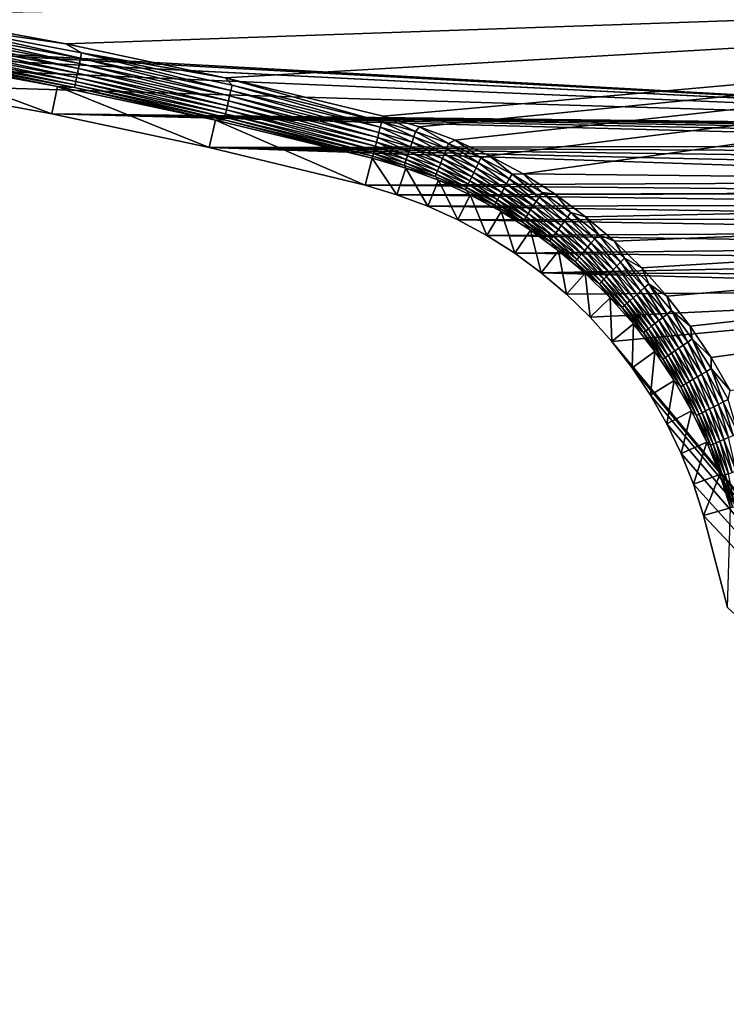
# Model space of a CAD drawing. Extents: x -320 to 320, y -695 to 695.
# Tile 140 of 169: x 106 to 175, y 311 to 407. Entities that reach past the tile are written whole.
import ezdxf

# ---------------------------------------------------------------- set-up
doc = ezdxf.new("R2010")
doc.units = 0
doc.header["$LTSCALE"] = 50.062222
for name, color, linetype in [('1', 7, 'CONTINUOUS'), ('2', 7, 'CONTINUOUS'), ('43', 7, 'CONTINUOUS'), ('49', 7, 'CONTINUOUS'), ('50', 7, 'CONTINUOUS'), ('75', 7, 'CONTINUOUS'), ('82', 7, 'CONTINUOUS')]:
    doc.layers.add(name, color=color, linetype=linetype)

msp = doc.modelspace()

# ---------------------------------------------------------------- linework, layer by layer
at = {"layer": '1', "color": 7, "linetype": 'CONTINUOUS'}
for points in [[(31.446, 408.157), (297.887, 412.179), (237.463, 396.743), (31.446, 408.157)], [(47.139, 407.054), (31.446, 408.157), (237.463, 396.743), (47.139, 407.054)], [(62.794, 405.511), (47.139, 407.054), (237.463, 396.743), (62.794, 405.511)], [(78.399, 403.53), (62.794, 405.511), (236.005, 396.81), (78.399, 403.53)], [(236.005, 396.81), (62.794, 405.511), (237.463, 396.743), (236.005, 396.81)], [(93.943, 401.111), (78.399, 403.53), (236.005, 396.81), (93.943, 401.111)], [(109.413, 398.257), (93.943, 401.111), (236.005, 396.81), (109.413, 398.257)], [(124.797, 394.97), (109.413, 398.257), (226.96, 395.153), (124.797, 394.97)], [(226.96, 395.153), (109.413, 398.257), (228.296, 395.743), (226.96, 395.153)], [(228.296, 395.743), (109.413, 398.257), (229.68, 396.207), (228.296, 395.743)], [(229.68, 396.207), (109.413, 398.257), (231.101, 396.541), (229.68, 396.207)], [(231.101, 396.541), (109.413, 398.257), (232.547, 396.743), (231.101, 396.541)], [(232.547, 396.743), (109.413, 398.257), (234.005, 396.81), (232.547, 396.743)], [(234.005, 396.81), (109.413, 398.257), (236.005, 396.81), (234.005, 396.81)], [(225.685, 394.443), (124.797, 394.97), (226.96, 395.153), (225.685, 394.443)], [(140.082, 391.252), (124.797, 394.97), (222.325, 391.653), (140.082, 391.252)], [(222.325, 391.653), (124.797, 394.97), (223.357, 392.685), (222.325, 391.653)], [(223.357, 392.685), (124.797, 394.97), (224.48, 393.618), (223.357, 392.685)], [(224.48, 393.618), (124.797, 394.97), (225.685, 394.443), (224.48, 393.618)], [(221.392, 390.53), (140.082, 391.252), (222.325, 391.653), (221.392, 390.53)], [(143.179, 390.337), (140.082, 391.252), (221.392, 390.53), (143.179, 390.337)], [(220.567, 389.325), (143.179, 390.337), (221.392, 390.53), (220.567, 389.325)], [(146.205, 389.209), (143.179, 390.337), (220.567, 389.325), (146.205, 389.209)], [(219.857, 388.05), (146.205, 389.209), (220.567, 389.325), (219.857, 388.05)], [(149.145, 387.874), (146.205, 389.209), (219.857, 388.05), (149.145, 387.874)], [(219.267, 386.714), (149.145, 387.874), (219.857, 388.05), (219.267, 386.714)], [(151.986, 386.338), (149.145, 387.874), (219.267, 386.714), (151.986, 386.338)], [(218.803, 385.33), (151.986, 386.338), (219.267, 386.714), (218.803, 385.33)], [(154.713, 384.608), (151.986, 386.338), (218.803, 385.33), (154.713, 384.608)], [(218.469, 383.909), (154.713, 384.608), (218.803, 385.33), (218.469, 383.909)], [(157.314, 382.694), (154.713, 384.608), (218.469, 383.909), (157.314, 382.694)], [(218.267, 382.463), (157.314, 382.694), (218.469, 383.909), (218.267, 382.463)], [(159.775, 380.603), (157.314, 382.694), (218.2, 381.005), (159.775, 380.603)], [(218.2, 381.005), (157.314, 382.694), (218.267, 382.463), (218.2, 381.005)], [(162.085, 378.347), (159.775, 380.603), (218.2, 381.005), (162.085, 378.347)], [(164.233, 375.936), (162.085, 378.347), (218.2, 381.005), (164.233, 375.936)], [(218.2, 311.005), (164.233, 375.936), (218.2, 381.005), (218.2, 311.005)], [(166.209, 373.381), (164.233, 375.936), (218.2, 311.005), (166.209, 373.381)], [(168.002, 370.696), (166.209, 373.381), (218.2, 311.005), (168.002, 370.696)], [(169.605, 367.892), (168.002, 370.696), (218.2, 311.005), (169.605, 367.892)], [(171.01, 364.984), (169.605, 367.892), (218.2, 311.005), (171.01, 364.984)], [(172.209, 361.986), (171.01, 364.984), (218.2, 311.005), (172.209, 361.986)], [(173.197, 358.912), (172.209, 361.986), (218.2, 311.005), (173.197, 358.912)], [(175.53, 349.899), (173.197, 358.912), (218.2, 311.005), (175.53, 349.899)]]:
    msp.add_3dface(points, dxfattribs=at)
at = {"layer": '2', "color": 7, "linetype": 'CONTINUOUS'}
for points in [[(110.779, 405.12, 11), (290.931, 411.417, 11), (95.116, 408.009, 11), (110.779, 405.12, 11)], [(126.355, 401.791, 11), (290.931, 411.417, 11), (110.779, 405.12, 11), (126.355, 401.791, 11)], [(141.831, 398.028, 11), (290.931, 411.417, 11), (126.355, 401.791, 11), (141.831, 398.028, 11)], [(290.931, 411.417, 11), (141.831, 398.028, 11), (145.394, 396.975, 11), (290.931, 411.417, 11)], [(148.875, 395.677, 11), (290.931, 411.417, 11), (145.394, 396.975, 11), (148.875, 395.677, 11)], [(152.258, 394.141, 11), (290.931, 411.417, 11), (148.875, 395.677, 11), (152.258, 394.141, 11)], [(155.526, 392.374, 11), (290.931, 411.417, 11), (152.258, 394.141, 11), (155.526, 392.374, 11)], [(293.122, 390.922, 11), (290.931, 411.417, 11), (155.526, 392.374, 11), (293.122, 390.922, 11)], [(158.664, 390.384, 11), (293.122, 390.922, 11), (155.526, 392.374, 11), (158.664, 390.384, 11)], [(161.655, 388.181, 11), (293.122, 390.922, 11), (158.664, 390.384, 11), (161.655, 388.181, 11)], [(164.487, 385.776, 11), (293.122, 390.922, 11), (161.655, 388.181, 11), (164.487, 385.776, 11)], [(167.145, 383.18, 11), (293.122, 390.922, 11), (164.487, 385.776, 11), (167.145, 383.18, 11)], [(169.616, 380.406, 11), (293.122, 390.922, 11), (167.145, 383.18, 11), (169.616, 380.406, 11)], [(171.889, 377.467, 11), (293.122, 390.922, 11), (169.616, 380.406, 11), (171.889, 377.467, 11)], [(173.953, 374.378, 11), (293.122, 390.922, 11), (171.889, 377.467, 11), (173.953, 374.378, 11)], [(175.797, 371.152, 11), (293.122, 390.922, 11), (173.953, 374.378, 11), (175.797, 371.152, 11)]]:
    msp.add_3dface(points, dxfattribs=at)
at = {"layer": '43', "color": 7, "linetype": 'CONTINUOUS'}
for points in [[(93.943, 401.111), (109.413, 398.257), (94.403, 403.815, 7.965), (93.943, 401.111)], [(94.403, 403.815, 7.965), (109.413, 398.257), (109.949, 400.947, 7.965), (94.403, 403.815, 7.965)], [(109.413, 398.257), (124.797, 394.97), (109.949, 400.947, 7.965), (109.413, 398.257)], [(109.949, 400.947, 7.965), (124.797, 394.97), (125.408, 397.643, 7.965), (109.949, 400.947, 7.965)], [(124.797, 394.97), (140.082, 391.252), (125.408, 397.643, 7.965), (124.797, 394.97)], [(125.408, 397.643, 7.965), (140.082, 391.252), (140.768, 393.908, 7.965), (125.408, 397.643, 7.965)]]:
    msp.add_3dface(points, dxfattribs=at)
at = {"layer": '49', "color": 7, "linetype": 'CONTINUOUS'}
msp.add_3dface([(173.197, 358.912), (175.53, 349.899), (175.836, 359.66, 7.965), (173.197, 358.912)], dxfattribs=at)
at = {"layer": '50', "color": 7, "linetype": 'CONTINUOUS'}
for points in [[(140.082, 391.252), (143.179, 390.337), (140.768, 393.908, 7.965), (140.082, 391.252)], [(140.768, 393.908, 7.965), (143.179, 390.337), (144.047, 392.939, 7.965), (140.768, 393.908, 7.965)], [(143.179, 390.337), (146.205, 389.209), (144.047, 392.939, 7.965), (143.179, 390.337)], [(144.047, 392.939, 7.965), (146.205, 389.209), (147.252, 391.744, 7.965), (144.047, 392.939, 7.965)], [(146.205, 389.209), (149.145, 387.874), (147.252, 391.744, 7.965), (146.205, 389.209)], [(147.252, 391.744, 7.965), (149.145, 387.874), (150.365, 390.33, 7.965), (147.252, 391.744, 7.965)], [(149.145, 387.874), (151.986, 386.338), (150.365, 390.33, 7.965), (149.145, 387.874)], [(150.365, 390.33, 7.965), (151.986, 386.338), (153.373, 388.703, 7.965), (150.365, 390.33, 7.965)], [(151.986, 386.338), (154.713, 384.608), (153.373, 388.703, 7.965), (151.986, 386.338)], [(153.373, 388.703, 7.965), (154.713, 384.608), (156.261, 386.872, 7.965), (153.373, 388.703, 7.965)], [(154.713, 384.608), (157.314, 382.694), (156.261, 386.872, 7.965), (154.713, 384.608)], [(156.261, 386.872, 7.965), (157.314, 382.694), (159.015, 384.844, 7.965), (156.261, 386.872, 7.965)], [(157.314, 382.694), (159.775, 380.603), (159.015, 384.844, 7.965), (157.314, 382.694)], [(159.015, 384.844, 7.965), (159.775, 380.603), (161.622, 382.631, 7.965), (159.015, 384.844, 7.965)], [(159.775, 380.603), (162.085, 378.347), (161.622, 382.631, 7.965), (159.775, 380.603)], [(161.622, 382.631, 7.965), (162.085, 378.347), (164.068, 380.241, 7.965), (161.622, 382.631, 7.965)], [(162.085, 378.347), (164.233, 375.936), (164.068, 380.241, 7.965), (162.085, 378.347)], [(164.068, 380.241, 7.965), (164.233, 375.936), (166.343, 377.688, 7.965), (164.068, 380.241, 7.965)], [(164.233, 375.936), (166.209, 373.381), (166.343, 377.688, 7.965), (164.233, 375.936)], [(166.343, 377.688, 7.965), (166.209, 373.381), (168.435, 374.983, 7.965), (166.343, 377.688, 7.965)], [(166.209, 373.381), (168.002, 370.696), (168.435, 374.983, 7.965), (166.209, 373.381)], [(168.435, 374.983, 7.965), (168.002, 370.696), (170.335, 372.139, 7.965), (168.435, 374.983, 7.965)], [(168.002, 370.696), (169.605, 367.892), (170.335, 372.139, 7.965), (168.002, 370.696)], [(170.335, 372.139, 7.965), (169.605, 367.892), (172.032, 369.17, 7.965), (170.335, 372.139, 7.965)], [(169.605, 367.892), (171.01, 364.984), (172.032, 369.17, 7.965), (169.605, 367.892)], [(172.032, 369.17, 7.965), (171.01, 364.984), (173.519, 366.091, 7.965), (172.032, 369.17, 7.965)], [(171.01, 364.984), (172.209, 361.986), (173.519, 366.091, 7.965), (171.01, 364.984)], [(173.519, 366.091, 7.965), (172.209, 361.986), (174.789, 362.916, 7.965), (173.519, 366.091, 7.965)], [(172.209, 361.986), (173.197, 358.912), (174.789, 362.916, 7.965), (172.209, 361.986)], [(173.197, 358.912), (175.836, 359.66, 7.965), (174.789, 362.916, 7.965), (173.197, 358.912)]]:
    msp.add_3dface(points, dxfattribs=at)
at = {"layer": '75', "color": 7, "linetype": 'CONTINUOUS'}
for points in [[(110.779, 405.12, 11), (95.116, 408.009, 11), (97.499, 407.034, 10.965), (110.779, 405.12, 11)], [(112.099, 403.187, 10.692), (97.405, 406.494, 10.862), (97.313, 405.971, 10.692), (112.099, 403.187, 10.692)], [(112.204, 403.707, 10.862), (97.499, 407.034, 10.965), (97.405, 406.494, 10.862), (112.204, 403.707, 10.862)], [(112.204, 403.707, 10.862), (97.405, 406.494, 10.862), (112.099, 403.187, 10.692), (112.204, 403.707, 10.862)], [(112.313, 404.245, 10.965), (110.779, 405.12, 11), (97.499, 407.034, 10.965), (112.313, 404.245, 10.965)], [(112.313, 404.245, 10.965), (97.499, 407.034, 10.965), (112.204, 403.707, 10.862), (112.313, 404.245, 10.965)], [(111.905, 402.227, 10.162), (97.226, 405.472, 10.458), (97.145, 405.006, 10.162), (111.905, 402.227, 10.162)], [(111.999, 402.691, 10.458), (97.313, 405.971, 10.692), (97.226, 405.472, 10.458), (111.999, 402.691, 10.458)], [(111.999, 402.691, 10.458), (97.226, 405.472, 10.458), (111.905, 402.227, 10.162), (111.999, 402.691, 10.458)], [(112.099, 403.187, 10.692), (97.313, 405.971, 10.692), (111.999, 402.691, 10.458), (112.099, 403.187, 10.692)], [(111.743, 401.424, 9.408), (97.07, 404.58, 9.811), (97.004, 404.199, 9.408), (111.743, 401.424, 9.408)], [(111.819, 401.802, 9.811), (97.145, 405.006, 10.162), (97.07, 404.58, 9.811), (111.819, 401.802, 9.811)], [(111.819, 401.802, 9.811), (97.07, 404.58, 9.811), (111.743, 401.424, 9.408), (111.819, 401.802, 9.811)], [(111.905, 402.227, 10.162), (97.145, 405.006, 10.162), (111.819, 401.802, 9.811), (111.905, 402.227, 10.162)], [(126.355, 401.791, 11), (110.779, 405.12, 11), (112.313, 404.245, 10.965), (126.355, 401.791, 11)], [(126.925, 400.528, 10.862), (112.313, 404.245, 10.965), (112.204, 403.707, 10.862), (126.925, 400.528, 10.862)], [(127.047, 401.062, 10.965), (126.355, 401.791, 11), (112.313, 404.245, 10.965), (127.047, 401.062, 10.965)], [(127.047, 401.062, 10.965), (112.313, 404.245, 10.965), (126.925, 400.528, 10.862), (127.047, 401.062, 10.965)], [(94.403, 403.815, 7.965), (109.949, 400.947, 7.965), (96.899, 403.599, 8.476), (94.403, 403.815, 7.965)], [(111.622, 400.827, 8.476), (96.947, 403.871, 8.961), (96.899, 403.599, 8.476), (111.622, 400.827, 8.476)], [(109.949, 400.947, 7.965), (111.622, 400.827, 8.476), (96.899, 403.599, 8.476), (109.949, 400.947, 7.965)], [(111.677, 401.097, 8.961), (97.004, 404.199, 9.408), (96.947, 403.871, 8.961), (111.677, 401.097, 8.961)], [(111.677, 401.097, 8.961), (96.947, 403.871, 8.961), (111.622, 400.827, 8.476), (111.677, 401.097, 8.961)], [(111.743, 401.424, 9.408), (97.004, 404.199, 9.408), (111.677, 401.097, 8.961), (111.743, 401.424, 9.408)], [(126.805, 400.01, 10.692), (112.204, 403.707, 10.862), (112.099, 403.187, 10.692), (126.805, 400.01, 10.692)], [(126.925, 400.528, 10.862), (112.204, 403.707, 10.862), (126.805, 400.01, 10.692), (126.925, 400.528, 10.862)], [(126.586, 399.056, 10.162), (111.999, 402.691, 10.458), (111.905, 402.227, 10.162), (126.586, 399.056, 10.162)], [(126.692, 399.517, 10.458), (112.099, 403.187, 10.692), (111.999, 402.691, 10.458), (126.692, 399.517, 10.458)], [(126.692, 399.517, 10.458), (111.999, 402.691, 10.458), (126.586, 399.056, 10.162), (126.692, 399.517, 10.458)], [(126.805, 400.01, 10.692), (112.099, 403.187, 10.692), (126.692, 399.517, 10.458), (126.805, 400.01, 10.692)], [(126.328, 397.932, 8.961), (111.743, 401.424, 9.408), (111.677, 401.097, 8.961), (126.328, 397.932, 8.961)], [(126.402, 398.257, 9.408), (111.819, 401.802, 9.811), (111.743, 401.424, 9.408), (126.402, 398.257, 9.408)], [(126.402, 398.257, 9.408), (111.743, 401.424, 9.408), (126.328, 397.932, 8.961), (126.402, 398.257, 9.408)], [(126.489, 398.634, 9.811), (111.905, 402.227, 10.162), (111.819, 401.802, 9.811), (126.489, 398.634, 9.811)], [(126.489, 398.634, 9.811), (111.819, 401.802, 9.811), (126.402, 398.257, 9.408), (126.489, 398.634, 9.811)], [(126.586, 399.056, 10.162), (111.905, 402.227, 10.162), (126.489, 398.634, 9.811), (126.586, 399.056, 10.162)], [(141.831, 398.028, 11), (126.355, 401.791, 11), (141.692, 397.489, 10.965), (141.831, 398.028, 11)], [(141.692, 397.489, 10.965), (126.355, 401.791, 11), (127.047, 401.062, 10.965), (141.692, 397.489, 10.965)], [(109.949, 400.947, 7.965), (125.408, 397.643, 7.965), (111.622, 400.827, 8.476), (109.949, 400.947, 7.965)], [(126.266, 397.664, 8.476), (111.677, 401.097, 8.961), (111.622, 400.827, 8.476), (126.266, 397.664, 8.476)], [(125.408, 397.643, 7.965), (126.266, 397.664, 8.476), (111.622, 400.827, 8.476), (125.408, 397.643, 7.965)], [(126.328, 397.932, 8.961), (111.677, 401.097, 8.961), (126.266, 397.664, 8.476), (126.328, 397.932, 8.961)], [(141.422, 396.444, 10.692), (126.925, 400.528, 10.862), (126.805, 400.01, 10.692), (141.422, 396.444, 10.692)], [(141.555, 396.958, 10.862), (127.047, 401.062, 10.965), (126.925, 400.528, 10.862), (141.555, 396.958, 10.862)], [(141.555, 396.958, 10.862), (126.925, 400.528, 10.862), (141.422, 396.444, 10.692), (141.555, 396.958, 10.862)], [(141.692, 397.489, 10.965), (127.047, 401.062, 10.965), (141.555, 396.958, 10.862), (141.692, 397.489, 10.965)], [(141.178, 395.496, 10.162), (126.692, 399.517, 10.458), (126.586, 399.056, 10.162), (141.178, 395.496, 10.162)], [(141.296, 395.954, 10.458), (126.805, 400.01, 10.692), (126.692, 399.517, 10.458), (141.296, 395.954, 10.458)], [(141.296, 395.954, 10.458), (126.692, 399.517, 10.458), (141.178, 395.496, 10.162), (141.296, 395.954, 10.458)], [(141.422, 396.444, 10.692), (126.805, 400.01, 10.692), (141.296, 395.954, 10.458), (141.422, 396.444, 10.692)], [(140.973, 394.702, 9.408), (126.489, 398.634, 9.811), (126.402, 398.257, 9.408), (140.973, 394.702, 9.408)], [(141.069, 395.076, 9.811), (126.586, 399.056, 10.162), (126.489, 398.634, 9.811), (141.069, 395.076, 9.811)], [(141.069, 395.076, 9.811), (126.489, 398.634, 9.811), (140.973, 394.702, 9.408), (141.069, 395.076, 9.811)], [(141.178, 395.496, 10.162), (126.586, 399.056, 10.162), (141.069, 395.076, 9.811), (141.178, 395.496, 10.162)], [(125.408, 397.643, 7.965), (140.768, 393.908, 7.965), (126.266, 397.664, 8.476), (125.408, 397.643, 7.965)], [(140.821, 394.113, 8.476), (126.328, 397.932, 8.961), (126.266, 397.664, 8.476), (140.821, 394.113, 8.476)], [(140.768, 393.908, 7.965), (140.821, 394.113, 8.476), (126.266, 397.664, 8.476), (140.768, 393.908, 7.965)], [(140.89, 394.38, 8.961), (126.402, 398.257, 9.408), (126.328, 397.932, 8.961), (140.89, 394.38, 8.961)], [(140.89, 394.38, 8.961), (126.328, 397.932, 8.961), (140.821, 394.113, 8.476), (140.89, 394.38, 8.961)], [(140.973, 394.702, 9.408), (126.402, 398.257, 9.408), (140.89, 394.38, 8.961), (140.973, 394.702, 9.408)]]:
    msp.add_3dface(points, dxfattribs=at)
at = {"layer": '82', "color": 7, "linetype": 'CONTINUOUS'}
for points in [[(141.692, 397.489, 10.965), (141.555, 396.958, 10.862), (144.829, 395.998, 10.862), (141.692, 397.489, 10.965)], [(141.831, 398.028, 11), (141.692, 397.489, 10.965), (145, 396.519, 10.965), (141.831, 398.028, 11)], [(145, 396.519, 10.965), (141.692, 397.489, 10.965), (144.829, 395.998, 10.862), (145, 396.519, 10.965)], [(145.394, 396.975, 11), (141.831, 398.028, 11), (145, 396.519, 10.965), (145.394, 396.975, 11)], [(141.555, 396.958, 10.862), (141.422, 396.444, 10.692), (144.663, 395.494, 10.692), (141.555, 396.958, 10.862)], [(144.829, 395.998, 10.862), (141.555, 396.958, 10.862), (144.663, 395.494, 10.692), (144.829, 395.998, 10.862)], [(148.237, 395.336, 10.965), (145.394, 396.975, 11), (145, 396.519, 10.965), (148.237, 395.336, 10.965)], [(148.875, 395.677, 11), (145.394, 396.975, 11), (148.237, 395.336, 10.965), (148.875, 395.677, 11)], [(141.296, 395.954, 10.458), (141.178, 395.496, 10.162), (144.357, 394.564, 10.162), (141.296, 395.954, 10.458)], [(141.422, 396.444, 10.692), (141.296, 395.954, 10.458), (144.504, 395.013, 10.458), (141.422, 396.444, 10.692)], [(144.504, 395.013, 10.458), (141.296, 395.954, 10.458), (144.357, 394.564, 10.162), (144.504, 395.013, 10.458)], [(144.663, 395.494, 10.692), (141.422, 396.444, 10.692), (144.504, 395.013, 10.458), (144.663, 395.494, 10.692)], [(147.834, 394.335, 10.692), (144.829, 395.998, 10.862), (144.663, 395.494, 10.692), (147.834, 394.335, 10.692)], [(148.033, 394.828, 10.862), (145, 396.519, 10.965), (144.829, 395.998, 10.862), (148.033, 394.828, 10.862)], [(148.033, 394.828, 10.862), (144.829, 395.998, 10.862), (147.834, 394.335, 10.692), (148.033, 394.828, 10.862)], [(148.237, 395.336, 10.965), (145, 396.519, 10.965), (148.033, 394.828, 10.862), (148.237, 395.336, 10.965)], [(151.391, 393.945, 10.965), (148.875, 395.677, 11), (148.237, 395.336, 10.965), (151.391, 393.945, 10.965)], [(152.258, 394.141, 11), (148.875, 395.677, 11), (151.391, 393.945, 10.965), (152.258, 394.141, 11)], [(140.973, 394.702, 9.408), (140.89, 394.38, 8.961), (143.997, 393.469, 8.961), (140.973, 394.702, 9.408)], [(141.069, 395.076, 9.811), (140.973, 394.702, 9.408), (144.101, 393.785, 9.408), (141.069, 395.076, 9.811)], [(144.101, 393.785, 9.408), (140.973, 394.702, 9.408), (143.997, 393.469, 8.961), (144.101, 393.785, 9.408)], [(141.178, 395.496, 10.162), (141.069, 395.076, 9.811), (144.221, 394.152, 9.811), (141.178, 395.496, 10.162)], [(144.221, 394.152, 9.811), (141.069, 395.076, 9.811), (144.101, 393.785, 9.408), (144.221, 394.152, 9.811)], [(144.357, 394.564, 10.162), (141.178, 395.496, 10.162), (144.221, 394.152, 9.811), (144.357, 394.564, 10.162)], [(147.468, 393.427, 10.162), (144.504, 395.013, 10.458), (144.357, 394.564, 10.162), (147.468, 393.427, 10.162)], [(147.645, 393.866, 10.458), (144.663, 395.494, 10.692), (144.504, 395.013, 10.458), (147.645, 393.866, 10.458)], [(147.645, 393.866, 10.458), (144.504, 395.013, 10.458), (147.468, 393.427, 10.162), (147.645, 393.866, 10.458)], [(147.834, 394.335, 10.692), (144.663, 395.494, 10.692), (147.645, 393.866, 10.458), (147.834, 394.335, 10.692)], [(150.924, 392.972, 10.692), (148.033, 394.828, 10.862), (147.834, 394.335, 10.692), (150.924, 392.972, 10.692)], [(151.154, 393.451, 10.862), (148.237, 395.336, 10.965), (148.033, 394.828, 10.862), (151.154, 393.451, 10.862)], [(151.154, 393.451, 10.862), (148.033, 394.828, 10.862), (150.924, 392.972, 10.692), (151.154, 393.451, 10.862)], [(151.391, 393.945, 10.965), (148.237, 395.336, 10.965), (151.154, 393.451, 10.862), (151.391, 393.945, 10.965)], [(140.768, 393.908, 7.965), (144.047, 392.939, 7.965), (140.821, 394.113, 8.476), (140.768, 393.908, 7.965)], [(140.89, 394.38, 8.961), (140.821, 394.113, 8.476), (143.91, 393.207, 8.476), (140.89, 394.38, 8.961)], [(140.821, 394.113, 8.476), (144.047, 392.939, 7.965), (143.91, 393.207, 8.476), (140.821, 394.113, 8.476)], [(143.997, 393.469, 8.961), (140.89, 394.38, 8.961), (143.91, 393.207, 8.476), (143.997, 393.469, 8.961)], [(147.038, 392.358, 8.961), (144.101, 393.785, 9.408), (143.997, 393.469, 8.961), (147.038, 392.358, 8.961)], [(147.162, 392.667, 9.408), (144.221, 394.152, 9.811), (144.101, 393.785, 9.408), (147.162, 392.667, 9.408)], [(147.162, 392.667, 9.408), (144.101, 393.785, 9.408), (147.038, 392.358, 8.961), (147.162, 392.667, 9.408)], [(147.307, 393.025, 9.811), (144.357, 394.564, 10.162), (144.221, 394.152, 9.811), (147.307, 393.025, 9.811)], [(147.307, 393.025, 9.811), (144.221, 394.152, 9.811), (147.162, 392.667, 9.408), (147.307, 393.025, 9.811)], [(147.468, 393.427, 10.162), (144.357, 394.564, 10.162), (147.307, 393.025, 9.811), (147.468, 393.427, 10.162)], [(150.499, 392.09, 10.162), (147.645, 393.866, 10.458), (147.468, 393.427, 10.162), (150.499, 392.09, 10.162)], [(150.704, 392.516, 10.458), (147.834, 394.335, 10.692), (147.645, 393.866, 10.458), (150.704, 392.516, 10.458)], [(150.704, 392.516, 10.458), (147.645, 393.866, 10.458), (150.499, 392.09, 10.162), (150.704, 392.516, 10.458)], [(150.924, 392.972, 10.692), (147.834, 394.335, 10.692), (150.704, 392.516, 10.458), (150.924, 392.972, 10.692)], [(154.179, 391.874, 10.862), (151.391, 393.945, 10.965), (151.154, 393.451, 10.862), (154.179, 391.874, 10.862)], [(154.448, 392.352, 10.965), (152.258, 394.141, 11), (151.391, 393.945, 10.965), (154.448, 392.352, 10.965)], [(154.448, 392.352, 10.965), (151.391, 393.945, 10.965), (154.179, 391.874, 10.862), (154.448, 392.352, 10.965)], [(155.526, 392.374, 11), (152.258, 394.141, 11), (154.448, 392.352, 10.965), (155.526, 392.374, 11)], [(146.935, 392.102, 8.476), (143.997, 393.469, 8.961), (143.91, 393.207, 8.476), (146.935, 392.102, 8.476)], [(144.047, 392.939, 7.965), (146.935, 392.102, 8.476), (143.91, 393.207, 8.476), (144.047, 392.939, 7.965)], [(147.038, 392.358, 8.961), (143.997, 393.469, 8.961), (146.935, 392.102, 8.476), (147.038, 392.358, 8.961)], [(144.047, 392.939, 7.965), (147.252, 391.744, 7.965), (146.935, 392.102, 8.476), (144.047, 392.939, 7.965)], [(150, 391.051, 8.961), (147.162, 392.667, 9.408), (147.038, 392.358, 8.961), (150, 391.051, 8.961)], [(150.145, 391.351, 9.408), (147.307, 393.025, 9.811), (147.162, 392.667, 9.408), (150.145, 391.351, 9.408)], [(150.145, 391.351, 9.408), (147.162, 392.667, 9.408), (150, 391.051, 8.961), (150.145, 391.351, 9.408)], [(150.312, 391.699, 9.811), (147.468, 393.427, 10.162), (147.307, 393.025, 9.811), (150.312, 391.699, 9.811)], [(150.312, 391.699, 9.811), (147.307, 393.025, 9.811), (150.145, 391.351, 9.408), (150.312, 391.699, 9.811)], [(150.499, 392.09, 10.162), (147.468, 393.427, 10.162), (150.312, 391.699, 9.811), (150.499, 392.09, 10.162)], [(153.669, 390.971, 10.458), (150.924, 392.972, 10.692), (150.704, 392.516, 10.458), (153.669, 390.971, 10.458)], [(153.918, 391.412, 10.692), (151.154, 393.451, 10.862), (150.924, 392.972, 10.692), (153.918, 391.412, 10.692)], [(153.918, 391.412, 10.692), (150.924, 392.972, 10.692), (153.669, 390.971, 10.458), (153.918, 391.412, 10.692)], [(154.179, 391.874, 10.862), (151.154, 393.451, 10.862), (153.918, 391.412, 10.692), (154.179, 391.874, 10.862)], [(149.881, 390.803, 8.476), (147.038, 392.358, 8.961), (146.935, 392.102, 8.476), (149.881, 390.803, 8.476)], [(147.252, 391.744, 7.965), (149.881, 390.803, 8.476), (146.935, 392.102, 8.476), (147.252, 391.744, 7.965)], [(150, 391.051, 8.961), (147.038, 392.358, 8.961), (149.881, 390.803, 8.476), (150, 391.051, 8.961)], [(147.252, 391.744, 7.965), (150.365, 390.33, 7.965), (149.881, 390.803, 8.476), (147.252, 391.744, 7.965)], [(153.035, 389.845, 9.408), (150.312, 391.699, 9.811), (150.145, 391.351, 9.408), (153.035, 389.845, 9.408)], [(153.225, 390.181, 9.811), (150.499, 392.09, 10.162), (150.312, 391.699, 9.811), (153.225, 390.181, 9.811)], [(153.225, 390.181, 9.811), (150.312, 391.699, 9.811), (153.035, 389.845, 9.408), (153.225, 390.181, 9.811)], [(153.437, 390.558, 10.162), (150.704, 392.516, 10.458), (150.499, 392.09, 10.162), (153.437, 390.558, 10.162)], [(153.437, 390.558, 10.162), (150.499, 392.09, 10.162), (153.225, 390.181, 9.811), (153.437, 390.558, 10.162)], [(153.669, 390.971, 10.458), (150.704, 392.516, 10.458), (153.437, 390.558, 10.162), (153.669, 390.971, 10.458)], [(156.804, 389.659, 10.692), (154.179, 391.874, 10.862), (153.918, 391.412, 10.692), (156.804, 389.659, 10.692)], [(157.094, 390.104, 10.862), (154.448, 392.352, 10.965), (154.179, 391.874, 10.862), (157.094, 390.104, 10.862)], [(157.094, 390.104, 10.862), (154.179, 391.874, 10.862), (156.804, 389.659, 10.692), (157.094, 390.104, 10.862)], [(157.394, 390.563, 10.965), (155.526, 392.374, 11), (154.448, 392.352, 10.965), (157.394, 390.563, 10.965)], [(157.394, 390.563, 10.965), (154.448, 392.352, 10.965), (157.094, 390.104, 10.862), (157.394, 390.563, 10.965)], [(158.664, 390.384, 11), (155.526, 392.374, 11), (157.394, 390.563, 10.965), (158.664, 390.384, 11)], [(152.736, 389.314, 8.476), (150, 391.051, 8.961), (149.881, 390.803, 8.476), (152.736, 389.314, 8.476)], [(150.365, 390.33, 7.965), (152.736, 389.314, 8.476), (149.881, 390.803, 8.476), (150.365, 390.33, 7.965)], [(152.871, 389.554, 8.961), (150.145, 391.351, 9.408), (150, 391.051, 8.961), (152.871, 389.554, 8.961)], [(152.871, 389.554, 8.961), (150, 391.051, 8.961), (152.736, 389.314, 8.476), (152.871, 389.554, 8.961)], [(153.035, 389.845, 9.408), (150.145, 391.351, 9.408), (152.871, 389.554, 8.961), (153.035, 389.845, 9.408)], [(156.269, 388.839, 10.162), (153.669, 390.971, 10.458), (153.437, 390.558, 10.162), (156.269, 388.839, 10.162)], [(156.528, 389.235, 10.458), (153.918, 391.412, 10.692), (153.669, 390.971, 10.458), (156.528, 389.235, 10.458)], [(156.528, 389.235, 10.458), (153.669, 390.971, 10.458), (156.269, 388.839, 10.162), (156.528, 389.235, 10.458)], [(156.804, 389.659, 10.692), (153.918, 391.412, 10.692), (156.528, 389.235, 10.458), (156.804, 389.659, 10.692)], [(150.365, 390.33, 7.965), (153.373, 388.703, 7.965), (152.736, 389.314, 8.476), (150.365, 390.33, 7.965)], [(155.639, 387.874, 8.961), (153.035, 389.845, 9.408), (152.871, 389.554, 8.961), (155.639, 387.874, 8.961)], [(155.821, 388.153, 9.408), (153.225, 390.181, 9.811), (153.035, 389.845, 9.408), (155.821, 388.153, 9.408)], [(155.821, 388.153, 9.408), (153.035, 389.845, 9.408), (155.639, 387.874, 8.961), (155.821, 388.153, 9.408)], [(156.032, 388.476, 9.811), (153.437, 390.558, 10.162), (153.225, 390.181, 9.811), (156.032, 388.476, 9.811)], [(156.032, 388.476, 9.811), (153.225, 390.181, 9.811), (155.821, 388.153, 9.408), (156.032, 388.476, 9.811)], [(156.269, 388.839, 10.162), (153.437, 390.558, 10.162), (156.032, 388.476, 9.811), (156.269, 388.839, 10.162)], [(159.57, 387.723, 10.692), (157.094, 390.104, 10.862), (156.804, 389.659, 10.692), (159.57, 387.723, 10.692)], [(159.889, 388.148, 10.862), (157.394, 390.563, 10.965), (157.094, 390.104, 10.862), (159.889, 388.148, 10.862)], [(159.889, 388.148, 10.862), (157.094, 390.104, 10.862), (159.57, 387.723, 10.692), (159.889, 388.148, 10.862)], [(160.218, 388.586, 10.965), (158.664, 390.384, 11), (157.394, 390.563, 10.965), (160.218, 388.586, 10.965)], [(160.218, 388.586, 10.965), (157.394, 390.563, 10.965), (159.889, 388.148, 10.862), (160.218, 388.586, 10.965)], [(161.655, 388.181, 11), (158.664, 390.384, 11), (160.218, 388.586, 10.965), (161.655, 388.181, 11)], [(155.488, 387.643, 8.476), (152.871, 389.554, 8.961), (152.736, 389.314, 8.476), (155.488, 387.643, 8.476)], [(153.373, 388.703, 7.965), (155.488, 387.643, 8.476), (152.736, 389.314, 8.476), (153.373, 388.703, 7.965)], [(155.639, 387.874, 8.961), (152.871, 389.554, 8.961), (155.488, 387.643, 8.476), (155.639, 387.874, 8.961)], [(158.723, 386.593, 9.811), (156.269, 388.839, 10.162), (156.032, 388.476, 9.811), (158.723, 386.593, 9.811)], [(158.983, 386.939, 10.162), (156.528, 389.235, 10.458), (156.269, 388.839, 10.162), (158.983, 386.939, 10.162)], [(158.983, 386.939, 10.162), (156.269, 388.839, 10.162), (158.723, 386.593, 9.811), (158.983, 386.939, 10.162)], [(159.267, 387.318, 10.458), (156.804, 389.659, 10.692), (156.528, 389.235, 10.458), (159.267, 387.318, 10.458)], [(159.267, 387.318, 10.458), (156.528, 389.235, 10.458), (158.983, 386.939, 10.162), (159.267, 387.318, 10.458)], [(159.57, 387.723, 10.692), (156.804, 389.659, 10.692), (159.267, 387.318, 10.458), (159.57, 387.723, 10.692)], [(153.373, 388.703, 7.965), (156.261, 386.872, 7.965), (155.488, 387.643, 8.476), (153.373, 388.703, 7.965)], [(158.126, 385.797, 8.476), (155.639, 387.874, 8.961), (155.488, 387.643, 8.476), (158.126, 385.797, 8.476)], [(158.291, 386.017, 8.961), (155.821, 388.153, 9.408), (155.639, 387.874, 8.961), (158.291, 386.017, 8.961)], [(158.291, 386.017, 8.961), (155.639, 387.874, 8.961), (158.126, 385.797, 8.476), (158.291, 386.017, 8.961)], [(158.491, 386.284, 9.408), (156.032, 388.476, 9.811), (155.821, 388.153, 9.408), (158.491, 386.284, 9.408)], [(158.491, 386.284, 9.408), (155.821, 388.153, 9.408), (158.291, 386.017, 8.961), (158.491, 386.284, 9.408)], [(158.723, 386.593, 9.811), (156.032, 388.476, 9.811), (158.491, 386.284, 9.408), (158.723, 386.593, 9.811)], [(162.205, 385.61, 10.692), (159.889, 388.148, 10.862), (159.57, 387.723, 10.692), (162.205, 385.61, 10.692)], [(162.55, 386.014, 10.862), (160.218, 388.586, 10.965), (159.889, 388.148, 10.862), (162.55, 386.014, 10.862)], [(162.55, 386.014, 10.862), (159.889, 388.148, 10.862), (162.205, 385.61, 10.692), (162.55, 386.014, 10.862)], [(162.907, 386.43, 10.965), (161.655, 388.181, 11), (160.218, 388.586, 10.965), (162.907, 386.43, 10.965)], [(162.907, 386.43, 10.965), (160.218, 388.586, 10.965), (162.55, 386.014, 10.862), (162.907, 386.43, 10.965)], [(164.487, 385.776, 11), (161.655, 388.181, 11), (162.907, 386.43, 10.965), (164.487, 385.776, 11)], [(156.261, 386.872, 7.965), (158.126, 385.797, 8.476), (155.488, 387.643, 8.476), (156.261, 386.872, 7.965)], [(161.286, 384.538, 9.811), (158.983, 386.939, 10.162), (158.723, 386.593, 9.811), (161.286, 384.538, 9.811)], [(161.567, 384.867, 10.162), (159.267, 387.318, 10.458), (158.983, 386.939, 10.162), (161.567, 384.867, 10.162)], [(161.567, 384.867, 10.162), (158.983, 386.939, 10.162), (161.286, 384.538, 9.811), (161.567, 384.867, 10.162)], [(161.875, 385.226, 10.458), (159.57, 387.723, 10.692), (159.267, 387.318, 10.458), (161.875, 385.226, 10.458)], [(161.875, 385.226, 10.458), (159.267, 387.318, 10.458), (161.567, 384.867, 10.162), (161.875, 385.226, 10.458)], [(162.205, 385.61, 10.692), (159.57, 387.723, 10.692), (161.875, 385.226, 10.458), (162.205, 385.61, 10.692)], [(156.261, 386.872, 7.965), (159.015, 384.844, 7.965), (158.126, 385.797, 8.476), (156.261, 386.872, 7.965)], [(160.638, 383.782, 8.476), (158.291, 386.017, 8.961), (158.126, 385.797, 8.476), (160.638, 383.782, 8.476)], [(160.817, 383.991, 8.961), (158.491, 386.284, 9.408), (158.291, 386.017, 8.961), (160.817, 383.991, 8.961)], [(160.817, 383.991, 8.961), (158.291, 386.017, 8.961), (160.638, 383.782, 8.476), (160.817, 383.991, 8.961)], [(161.034, 384.245, 9.408), (158.723, 386.593, 9.811), (158.491, 386.284, 9.408), (161.034, 384.245, 9.408)], [(161.034, 384.245, 9.408), (158.491, 386.284, 9.408), (160.817, 383.991, 8.961), (161.034, 384.245, 9.408)], [(161.286, 384.538, 9.811), (158.723, 386.593, 9.811), (161.034, 384.245, 9.408), (161.286, 384.538, 9.811)], [(164.696, 383.331, 10.692), (162.55, 386.014, 10.862), (162.205, 385.61, 10.692), (164.696, 383.331, 10.692)], [(165.067, 383.711, 10.862), (162.907, 386.43, 10.965), (162.55, 386.014, 10.862), (165.067, 383.711, 10.862)], [(165.067, 383.711, 10.862), (162.55, 386.014, 10.862), (164.696, 383.331, 10.692), (165.067, 383.711, 10.862)], [(165.45, 384.103, 10.965), (164.487, 385.776, 11), (162.907, 386.43, 10.965), (165.45, 384.103, 10.965)], [(165.45, 384.103, 10.965), (162.907, 386.43, 10.965), (165.067, 383.711, 10.862), (165.45, 384.103, 10.965)], [(159.015, 384.844, 7.965), (160.638, 383.782, 8.476), (158.126, 385.797, 8.476), (159.015, 384.844, 7.965)], [(164.012, 382.63, 10.162), (161.875, 385.226, 10.458), (161.567, 384.867, 10.162), (164.012, 382.63, 10.162)], [(164.342, 382.969, 10.458), (162.205, 385.61, 10.692), (161.875, 385.226, 10.458), (164.342, 382.969, 10.458)], [(164.342, 382.969, 10.458), (161.875, 385.226, 10.458), (164.012, 382.63, 10.162), (164.342, 382.969, 10.458)], [(164.696, 383.331, 10.692), (162.205, 385.61, 10.692), (164.342, 382.969, 10.458), (164.696, 383.331, 10.692)], [(167.145, 383.18, 11), (164.487, 385.776, 11), (165.45, 384.103, 10.965), (167.145, 383.18, 11)], [(159.015, 384.844, 7.965), (161.622, 382.631, 7.965), (160.638, 383.782, 8.476), (159.015, 384.844, 7.965)], [(163.014, 381.609, 8.476), (160.817, 383.991, 8.961), (160.638, 383.782, 8.476), (163.014, 381.609, 8.476)], [(163.206, 381.806, 8.961), (161.034, 384.245, 9.408), (160.817, 383.991, 8.961), (163.206, 381.806, 8.961)], [(163.206, 381.806, 8.961), (160.817, 383.991, 8.961), (163.014, 381.609, 8.476), (163.206, 381.806, 8.961)], [(163.439, 382.044, 9.408), (161.286, 384.538, 9.811), (161.034, 384.245, 9.408), (163.439, 382.044, 9.408)], [(163.439, 382.044, 9.408), (161.034, 384.245, 9.408), (163.206, 381.806, 8.961), (163.439, 382.044, 9.408)], [(163.709, 382.321, 9.811), (161.567, 384.867, 10.162), (161.286, 384.538, 9.811), (163.709, 382.321, 9.811)], [(163.709, 382.321, 9.811), (161.286, 384.538, 9.811), (163.439, 382.044, 9.408), (163.709, 382.321, 9.811)], [(164.012, 382.63, 10.162), (161.567, 384.867, 10.162), (163.709, 382.321, 9.811), (164.012, 382.63, 10.162)], [(167.429, 381.249, 10.862), (165.45, 384.103, 10.965), (165.067, 383.711, 10.862), (167.429, 381.249, 10.862)], [(167.836, 381.616, 10.965), (167.145, 383.18, 11), (165.45, 384.103, 10.965), (167.836, 381.616, 10.965)], [(167.836, 381.616, 10.965), (165.45, 384.103, 10.965), (167.429, 381.249, 10.862), (167.836, 381.616, 10.965)], [(161.622, 382.631, 7.965), (163.014, 381.609, 8.476), (160.638, 383.782, 8.476), (161.622, 382.631, 7.965)], [(166.657, 380.556, 10.458), (164.696, 383.331, 10.692), (164.342, 382.969, 10.458), (166.657, 380.556, 10.458)], [(167.033, 380.894, 10.692), (165.067, 383.711, 10.862), (164.696, 383.331, 10.692), (167.033, 380.894, 10.692)], [(167.033, 380.894, 10.692), (164.696, 383.331, 10.692), (166.657, 380.556, 10.458), (167.033, 380.894, 10.692)], [(167.429, 381.249, 10.862), (165.067, 383.711, 10.862), (167.033, 380.894, 10.692), (167.429, 381.249, 10.862)], [(169.616, 380.406, 11), (167.145, 383.18, 11), (167.836, 381.616, 10.965), (169.616, 380.406, 11)], [(161.622, 382.631, 7.965), (164.068, 380.241, 7.965), (163.014, 381.609, 8.476), (161.622, 382.631, 7.965)], [(165.696, 379.692, 9.408), (163.709, 382.321, 9.811), (163.439, 382.044, 9.408), (165.696, 379.692, 9.408)], [(165.983, 379.95, 9.811), (164.012, 382.63, 10.162), (163.709, 382.321, 9.811), (165.983, 379.95, 9.811)], [(165.983, 379.95, 9.811), (163.709, 382.321, 9.811), (165.696, 379.692, 9.408), (165.983, 379.95, 9.811)], [(166.305, 380.24, 10.162), (164.342, 382.969, 10.458), (164.012, 382.63, 10.162), (166.305, 380.24, 10.162)], [(166.305, 380.24, 10.162), (164.012, 382.63, 10.162), (165.983, 379.95, 9.811), (166.305, 380.24, 10.162)], [(166.657, 380.556, 10.458), (164.342, 382.969, 10.458), (166.305, 380.24, 10.162), (166.657, 380.556, 10.458)], [(165.243, 379.285, 8.476), (163.206, 381.806, 8.961), (163.014, 381.609, 8.476), (165.243, 379.285, 8.476)], [(164.068, 380.241, 7.965), (165.243, 379.285, 8.476), (163.014, 381.609, 8.476), (164.068, 380.241, 7.965)], [(165.448, 379.469, 8.961), (163.439, 382.044, 9.408), (163.206, 381.806, 8.961), (165.448, 379.469, 8.961)], [(165.448, 379.469, 8.961), (163.206, 381.806, 8.961), (165.243, 379.285, 8.476), (165.448, 379.469, 8.961)], [(165.696, 379.692, 9.408), (163.439, 382.044, 9.408), (165.448, 379.469, 8.961), (165.696, 379.692, 9.408)], [(169.208, 378.311, 10.692), (167.429, 381.249, 10.862), (167.033, 380.894, 10.692), (169.208, 378.311, 10.692)], [(169.625, 378.639, 10.862), (167.836, 381.616, 10.965), (167.429, 381.249, 10.862), (169.625, 378.639, 10.862)], [(169.625, 378.639, 10.862), (167.429, 381.249, 10.862), (169.208, 378.311, 10.692), (169.625, 378.639, 10.862)], [(170.056, 378.979, 10.965), (169.616, 380.406, 11), (167.836, 381.616, 10.965), (170.056, 378.979, 10.965)], [(170.056, 378.979, 10.965), (167.836, 381.616, 10.965), (169.625, 378.639, 10.862), (170.056, 378.979, 10.965)], [(164.068, 380.241, 7.965), (166.343, 377.688, 7.965), (165.243, 379.285, 8.476), (164.068, 380.241, 7.965)], [(168.098, 377.437, 9.811), (166.305, 380.24, 10.162), (165.983, 379.95, 9.811), (168.098, 377.437, 9.811)], [(168.438, 377.705, 10.162), (166.657, 380.556, 10.458), (166.305, 380.24, 10.162), (168.438, 377.705, 10.162)], [(168.438, 377.705, 10.162), (166.305, 380.24, 10.162), (168.098, 377.437, 9.811), (168.438, 377.705, 10.162)], [(168.81, 377.998, 10.458), (167.033, 380.894, 10.692), (166.657, 380.556, 10.458), (168.81, 377.998, 10.458)], [(168.81, 377.998, 10.458), (166.657, 380.556, 10.458), (168.438, 377.705, 10.162), (168.81, 377.998, 10.458)], [(169.208, 378.311, 10.692), (167.033, 380.894, 10.692), (168.81, 377.998, 10.458), (169.208, 378.311, 10.692)], [(171.889, 377.467, 11), (169.616, 380.406, 11), (170.056, 378.979, 10.965), (171.889, 377.467, 11)], [(167.316, 376.822, 8.476), (165.448, 379.469, 8.961), (165.243, 379.285, 8.476), (167.316, 376.822, 8.476)], [(166.343, 377.688, 7.965), (167.316, 376.822, 8.476), (165.243, 379.285, 8.476), (166.343, 377.688, 7.965)], [(167.533, 376.992, 8.961), (165.696, 379.692, 9.408), (165.448, 379.469, 8.961), (167.533, 376.992, 8.961)], [(167.533, 376.992, 8.961), (165.448, 379.469, 8.961), (167.316, 376.822, 8.476), (167.533, 376.992, 8.961)], [(167.794, 377.198, 9.408), (165.983, 379.95, 9.811), (165.696, 379.692, 9.408), (167.794, 377.198, 9.408)], [(167.794, 377.198, 9.408), (165.696, 379.692, 9.408), (167.533, 376.992, 8.961), (167.794, 377.198, 9.408)], [(168.098, 377.437, 9.811), (165.983, 379.95, 9.811), (167.794, 377.198, 9.408), (168.098, 377.437, 9.811)], [(170.792, 375.305, 10.458), (169.208, 378.311, 10.692), (168.81, 377.998, 10.458), (170.792, 375.305, 10.458)], [(171.209, 375.591, 10.692), (169.625, 378.639, 10.862), (169.208, 378.311, 10.692), (171.209, 375.591, 10.692)], [(171.209, 375.591, 10.692), (169.208, 378.311, 10.692), (170.792, 375.305, 10.458), (171.209, 375.591, 10.692)], [(171.647, 375.892, 10.862), (170.056, 378.979, 10.965), (169.625, 378.639, 10.862), (171.647, 375.892, 10.862)], [(171.647, 375.892, 10.862), (169.625, 378.639, 10.862), (171.209, 375.591, 10.692), (171.647, 375.892, 10.862)], [(172.099, 376.202, 10.965), (171.889, 377.467, 11), (170.056, 378.979, 10.965), (172.099, 376.202, 10.965)], [(172.099, 376.202, 10.965), (170.056, 378.979, 10.965), (171.647, 375.892, 10.862), (172.099, 376.202, 10.965)], [(166.343, 377.688, 7.965), (168.435, 374.983, 7.965), (167.316, 376.822, 8.476), (166.343, 377.688, 7.965)], [(169.726, 374.573, 9.408), (168.098, 377.437, 9.811), (167.794, 377.198, 9.408), (169.726, 374.573, 9.408)], [(170.045, 374.792, 9.811), (168.438, 377.705, 10.162), (168.098, 377.437, 9.811), (170.045, 374.792, 9.811)], [(170.045, 374.792, 9.811), (168.098, 377.437, 9.811), (169.726, 374.573, 9.408), (170.045, 374.792, 9.811)], [(170.402, 375.037, 10.162), (168.81, 377.998, 10.458), (168.438, 377.705, 10.162), (170.402, 375.037, 10.162)], [(170.402, 375.037, 10.162), (168.438, 377.705, 10.162), (170.045, 374.792, 9.811), (170.402, 375.037, 10.162)], [(170.792, 375.305, 10.458), (168.81, 377.998, 10.458), (170.402, 375.037, 10.162), (170.792, 375.305, 10.458)], [(173.953, 374.378, 11), (171.889, 377.467, 11), (172.099, 376.202, 10.965), (173.953, 374.378, 11)], [(169.225, 374.228, 8.476), (167.533, 376.992, 8.961), (167.316, 376.822, 8.476), (169.225, 374.228, 8.476)], [(168.435, 374.983, 7.965), (169.225, 374.228, 8.476), (167.316, 376.822, 8.476), (168.435, 374.983, 7.965)], [(169.452, 374.384, 8.961), (167.794, 377.198, 9.408), (167.533, 376.992, 8.961), (169.452, 374.384, 8.961)], [(169.452, 374.384, 8.961), (167.533, 376.992, 8.961), (169.225, 374.228, 8.476), (169.452, 374.384, 8.961)], [(169.726, 374.573, 9.408), (167.794, 377.198, 9.408), (169.452, 374.384, 8.961), (169.726, 374.573, 9.408)], [(172.188, 372.246, 10.162), (170.792, 375.305, 10.458), (170.402, 375.037, 10.162), (172.188, 372.246, 10.162)], [(172.594, 372.488, 10.458), (171.209, 375.591, 10.692), (170.792, 375.305, 10.458), (172.594, 372.488, 10.458)], [(172.594, 372.488, 10.458), (170.792, 375.305, 10.458), (172.188, 372.246, 10.162), (172.594, 372.488, 10.458)], [(173.029, 372.747, 10.692), (171.647, 375.892, 10.862), (171.209, 375.591, 10.692), (173.029, 372.747, 10.692)], [(173.029, 372.747, 10.692), (171.209, 375.591, 10.692), (172.594, 372.488, 10.458), (173.029, 372.747, 10.692)], [(173.486, 373.019, 10.862), (172.099, 376.202, 10.965), (171.647, 375.892, 10.862), (173.486, 373.019, 10.862)], [(173.486, 373.019, 10.862), (171.647, 375.892, 10.862), (173.029, 372.747, 10.692), (173.486, 373.019, 10.862)], [(173.957, 373.299, 10.965), (173.953, 374.378, 11), (172.099, 376.202, 10.965), (173.957, 373.299, 10.965)], [(173.957, 373.299, 10.965), (172.099, 376.202, 10.965), (173.486, 373.019, 10.862), (173.957, 373.299, 10.965)], [(168.435, 374.983, 7.965), (170.335, 372.139, 7.965), (169.225, 374.228, 8.476), (168.435, 374.983, 7.965)], [(170.96, 371.516, 8.476), (169.452, 374.384, 8.961), (169.225, 374.228, 8.476), (170.96, 371.516, 8.476)], [(171.197, 371.657, 8.961), (169.726, 374.573, 9.408), (169.452, 374.384, 8.961), (171.197, 371.657, 8.961)], [(171.197, 371.657, 8.961), (169.452, 374.384, 8.961), (170.96, 371.516, 8.476), (171.197, 371.657, 8.961)], [(171.484, 371.828, 9.408), (170.045, 374.792, 9.811), (169.726, 374.573, 9.408), (171.484, 371.828, 9.408)], [(171.484, 371.828, 9.408), (169.726, 374.573, 9.408), (171.197, 371.657, 8.961), (171.484, 371.828, 9.408)], [(171.815, 372.025, 9.811), (170.402, 375.037, 10.162), (170.045, 374.792, 9.811), (171.815, 372.025, 9.811)], [(171.815, 372.025, 9.811), (170.045, 374.792, 9.811), (171.484, 371.828, 9.408), (171.815, 372.025, 9.811)], [(172.188, 372.246, 10.162), (170.402, 375.037, 10.162), (171.815, 372.025, 9.811), (172.188, 372.246, 10.162)], [(175.797, 371.152, 11), (173.953, 374.378, 11), (173.957, 373.299, 10.965), (175.797, 371.152, 11)], [(170.335, 372.139, 7.965), (170.96, 371.516, 8.476), (169.225, 374.228, 8.476), (170.335, 372.139, 7.965)], [(173.788, 369.346, 10.162), (172.594, 372.488, 10.458), (172.188, 372.246, 10.162), (173.788, 369.346, 10.162)], [(174.209, 369.561, 10.458), (173.029, 372.747, 10.692), (172.594, 372.488, 10.458), (174.209, 369.561, 10.458)], [(174.209, 369.561, 10.458), (172.594, 372.488, 10.458), (173.788, 369.346, 10.162), (174.209, 369.561, 10.458)], [(174.66, 369.791, 10.692), (173.486, 373.019, 10.862), (173.029, 372.747, 10.692), (174.66, 369.791, 10.692)], [(174.66, 369.791, 10.692), (173.029, 372.747, 10.692), (174.209, 369.561, 10.458), (174.66, 369.791, 10.692)], [(175.134, 370.032, 10.862), (173.957, 373.299, 10.965), (173.486, 373.019, 10.862), (175.134, 370.032, 10.862)], [(175.134, 370.032, 10.862), (173.486, 373.019, 10.862), (174.66, 369.791, 10.692), (175.134, 370.032, 10.862)], [(175.622, 370.281, 10.965), (175.797, 371.152, 11), (173.957, 373.299, 10.965), (175.622, 370.281, 10.965)], [(175.622, 370.281, 10.965), (173.957, 373.299, 10.965), (175.134, 370.032, 10.862), (175.622, 370.281, 10.965)], [(170.335, 372.139, 7.965), (172.032, 369.17, 7.965), (170.96, 371.516, 8.476), (170.335, 372.139, 7.965)], [(172.516, 368.697, 8.476), (171.197, 371.657, 8.961), (170.96, 371.516, 8.476), (172.516, 368.697, 8.476)], [(172.032, 369.17, 7.965), (172.516, 368.697, 8.476), (170.96, 371.516, 8.476), (172.032, 369.17, 7.965)], [(172.761, 368.822, 8.961), (171.484, 371.828, 9.408), (171.197, 371.657, 8.961), (172.761, 368.822, 8.961)], [(172.761, 368.822, 8.961), (171.197, 371.657, 8.961), (172.516, 368.697, 8.476), (172.761, 368.822, 8.961)], [(173.058, 368.974, 9.408), (171.815, 372.025, 9.811), (171.484, 371.828, 9.408), (173.058, 368.974, 9.408)], [(173.058, 368.974, 9.408), (171.484, 371.828, 9.408), (172.761, 368.822, 8.961), (173.058, 368.974, 9.408)], [(173.402, 369.149, 9.811), (172.188, 372.246, 10.162), (171.815, 372.025, 9.811), (173.402, 369.149, 9.811)], [(173.402, 369.149, 9.811), (171.815, 372.025, 9.811), (173.058, 368.974, 9.408), (173.402, 369.149, 9.811)], [(173.788, 369.346, 10.162), (172.188, 372.246, 10.162), (173.402, 369.149, 9.811), (173.788, 369.346, 10.162)], [(175.196, 366.347, 10.162), (174.209, 369.561, 10.458), (173.788, 369.346, 10.162), (175.196, 366.347, 10.162)], [(175.631, 366.534, 10.458), (174.66, 369.791, 10.692), (174.209, 369.561, 10.458), (175.631, 366.534, 10.458)], [(175.631, 366.534, 10.458), (174.209, 369.561, 10.458), (175.196, 366.347, 10.162), (175.631, 366.534, 10.458)], [(176.096, 366.734, 10.692), (175.134, 370.032, 10.862), (174.66, 369.791, 10.692), (176.096, 366.734, 10.692)], [(176.096, 366.734, 10.692), (174.66, 369.791, 10.692), (175.631, 366.534, 10.458), (176.096, 366.734, 10.692)], [(176.584, 366.944, 10.862), (175.622, 370.281, 10.965), (175.134, 370.032, 10.862), (176.584, 366.944, 10.862)], [(176.584, 366.944, 10.862), (175.134, 370.032, 10.862), (176.096, 366.734, 10.692), (176.584, 366.944, 10.862)], [(172.032, 369.17, 7.965), (173.519, 366.091, 7.965), (172.516, 368.697, 8.476), (172.032, 369.17, 7.965)], [(173.885, 365.782, 8.476), (172.761, 368.822, 8.961), (172.516, 368.697, 8.476), (173.885, 365.782, 8.476)], [(173.519, 366.091, 7.965), (173.885, 365.782, 8.476), (172.516, 368.697, 8.476), (173.519, 366.091, 7.965)], [(174.138, 365.891, 8.961), (173.058, 368.974, 9.408), (172.761, 368.822, 8.961), (174.138, 365.891, 8.961)], [(174.138, 365.891, 8.961), (172.761, 368.822, 8.961), (173.885, 365.782, 8.476), (174.138, 365.891, 8.961)], [(174.444, 366.023, 9.408), (173.402, 369.149, 9.811), (173.058, 368.974, 9.408), (174.444, 366.023, 9.408)], [(174.444, 366.023, 9.408), (173.058, 368.974, 9.408), (174.138, 365.891, 8.961), (174.444, 366.023, 9.408)], [(174.799, 366.176, 9.811), (173.788, 369.346, 10.162), (173.402, 369.149, 9.811), (174.799, 366.176, 9.811)], [(174.799, 366.176, 9.811), (173.402, 369.149, 9.811), (174.444, 366.023, 9.408), (174.799, 366.176, 9.811)], [(175.196, 366.347, 10.162), (173.788, 369.346, 10.162), (174.799, 366.176, 9.811), (175.196, 366.347, 10.162)], [(173.519, 366.091, 7.965), (174.789, 362.916, 7.965), (173.885, 365.782, 8.476), (173.519, 366.091, 7.965)], [(175.061, 362.785, 8.476), (174.138, 365.891, 8.961), (173.885, 365.782, 8.476), (175.061, 362.785, 8.476)], [(174.789, 362.916, 7.965), (175.061, 362.785, 8.476), (173.885, 365.782, 8.476), (174.789, 362.916, 7.965)], [(175.32, 362.877, 8.961), (174.444, 366.023, 9.408), (174.138, 365.891, 8.961), (175.32, 362.877, 8.961)], [(175.32, 362.877, 8.961), (174.138, 365.891, 8.961), (175.061, 362.785, 8.476), (175.32, 362.877, 8.961)], [(175.634, 362.989, 9.408), (174.799, 366.176, 9.811), (174.444, 366.023, 9.408), (175.634, 362.989, 9.408)], [(175.634, 362.989, 9.408), (174.444, 366.023, 9.408), (175.32, 362.877, 8.961), (175.634, 362.989, 9.408)], [(175.998, 363.118, 9.811), (175.196, 366.347, 10.162), (174.799, 366.176, 9.811), (175.998, 363.118, 9.811)], [(175.998, 363.118, 9.811), (174.799, 366.176, 9.811), (175.634, 362.989, 9.408), (175.998, 363.118, 9.811)], [(176.406, 363.263, 10.162), (175.631, 366.534, 10.458), (175.196, 366.347, 10.162), (176.406, 363.263, 10.162)], [(176.406, 363.263, 10.162), (175.196, 366.347, 10.162), (175.998, 363.118, 9.811), (176.406, 363.263, 10.162)], [(174.789, 362.916, 7.965), (175.836, 359.66, 7.965), (175.061, 362.785, 8.476), (174.789, 362.916, 7.965)], [(176.039, 359.718, 8.476), (175.32, 362.877, 8.961), (175.061, 362.785, 8.476), (176.039, 359.718, 8.476)], [(175.836, 359.66, 7.965), (176.039, 359.718, 8.476), (175.061, 362.785, 8.476), (175.836, 359.66, 7.965)], [(176.304, 359.793, 8.961), (175.634, 362.989, 9.408), (175.32, 362.877, 8.961), (176.304, 359.793, 8.961)], [(176.039, 359.718, 8.476), (176.304, 359.793, 8.961), (175.32, 362.877, 8.961), (176.039, 359.718, 8.476)]]:
    msp.add_3dface(points, dxfattribs=at)

doc.saveas('drawing.dxf')
